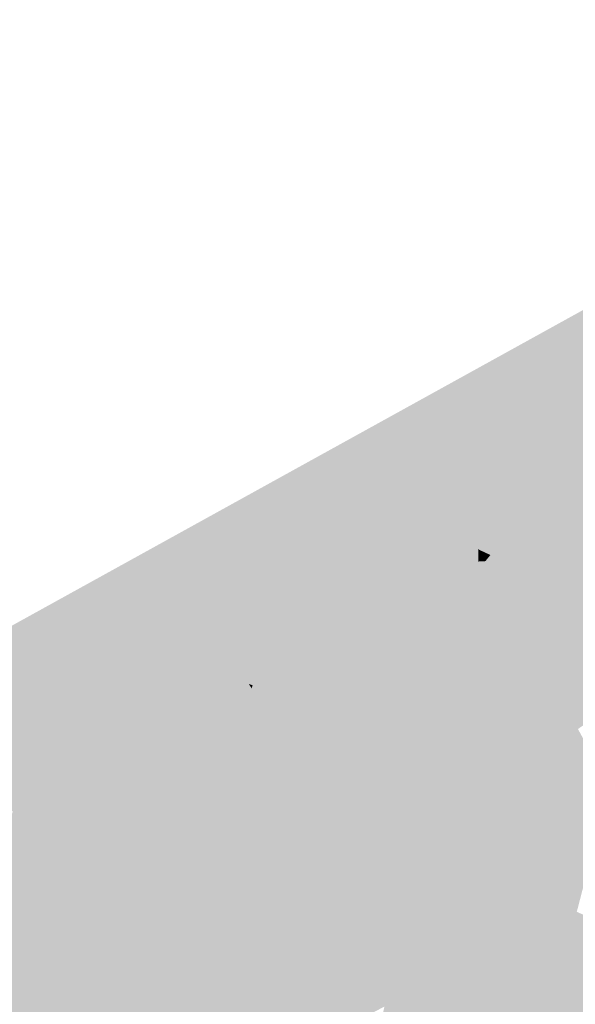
# Model space of a CAD drawing. Header units: metres. Extents: x 164696 to 183842, y 382615 to 387356.
# Tile 223 of 256: x 182592.03 to 182593.44, y 386585.69 to 386588.19. Entities that reach past the tile are written whole.
import ezdxf

# ---------------------------------------------------------------- set-up
doc = ezdxf.new("R2010")
doc.units = ezdxf.units.M
doc.layers.add('C3D-SURFACE_TINSURFACE', color=7, linetype='Continuous')

msp = doc.modelspace()

# ---------------------------------------------------------------- linework, layer by layer
at = {"layer": 'C3D-SURFACE_TINSURFACE', "color": 11, "linetype": 'Continuous', "lineweight": -3, "true_color": 0xff8585}
for points in [[(182591.6365, 386586.4413), (182593.0084, 386587.1608), (182594.8002, 386588.1941)], [(182591.6365, 386586.4413), (182594.8002, 386588.1941), (182591.7205, 386586.4931)], [(182593.0084, 386587.1608), (182594.0623, 386587.3008), (182594.8002, 386588.1941)], [(182593.0084, 386587.1608), (182593.9955, 386587.2666), (182594.0623, 386587.3008)], [(182593.0084, 386587.1608), (182593.937, 386587.2395), (182593.9955, 386587.2666)], [(182593.0084, 386587.1608), (182593.9135, 386587.2272), (182593.937, 386587.2395)], [(182593.0084, 386587.1608), (182593.8899, 386587.2148), (182593.9135, 386587.2272)], [(182593.0084, 386587.1608), (182593.8664, 386587.2025), (182593.8899, 386587.2148)], [(182593.0084, 386587.1608), (182593.8428, 386587.1902), (182593.8664, 386587.2025)], [(182593.0084, 386587.1608), (182593.8193, 386587.1778), (182593.8428, 386587.1902)], [(182591.5526, 386586.3775), (182592.3373, 386586.6507), (182593.0084, 386587.1608)], [(182591.5526, 386586.3775), (182593.0084, 386587.1608), (182591.6365, 386586.4413)], [(182593.0084, 386587.1608), (182592.3373, 386586.6507), (182592.8121, 386586.6054)], [(182593.0084, 386587.1608), (182592.8121, 386586.6054), (182592.851, 386586.6271)], [(182593.0084, 386587.1608), (182592.851, 386586.6271), (182592.8898, 386586.6489)], [(182593.0084, 386587.1608), (182592.8898, 386586.6489), (182593.0281, 386587.1252)], [(182593.0084, 386587.1608), (182593.7957, 386587.1655), (182593.8193, 386587.1778)], [(182593.0084, 386587.1608), (182593.7722, 386587.1532), (182593.7957, 386587.1655)], [(182593.0084, 386587.1608), (182593.0281, 386587.1252), (182593.516, 386586.9946)], [(182593.0084, 386587.1608), (182593.516, 386586.9946), (182593.6354, 386587.069)], [(182593.0084, 386587.1608), (182593.6354, 386587.069), (182593.7016, 386587.1162)], [(182593.0084, 386587.1608), (182593.7016, 386587.1162), (182593.7251, 386587.1285)], [(182593.0084, 386587.1608), (182593.7251, 386587.1285), (182593.7487, 386587.1408)], [(182593.0084, 386587.1608), (182593.7487, 386587.1408), (182593.7722, 386587.1532)], [(182593.0281, 386587.1252), (182592.8898, 386586.6489), (182592.9287, 386586.6706)], [(182593.0281, 386587.1252), (182592.9287, 386586.6706), (182593.0478, 386587.0897)], [(182593.0281, 386587.1252), (182593.0478, 386587.0897), (182593.516, 386586.9946)], [(182593.0478, 386587.0897), (182592.9287, 386586.6706), (182592.9677, 386586.6929)], [(182593.0675, 386587.0541), (182593.0478, 386587.0897), (182592.9677, 386586.6929)], [(182593.0478, 386587.0897), (182593.0675, 386587.0541), (182593.4398, 386586.9491)], [(182593.0478, 386587.0897), (182593.4398, 386586.9491), (182593.516, 386586.9946)], [(182593.0675, 386587.0541), (182592.9677, 386586.6929), (182593.0009, 386586.7109)], [(182593.0675, 386587.0541), (182593.0009, 386586.7109), (182593.1033, 386586.9946)], [(182593.0675, 386587.0541), (182593.1033, 386586.9946), (182593.4095, 386586.9325)], [(182593.0675, 386587.0541), (182593.4095, 386586.9325), (182593.4398, 386586.9491)], [(182593.1033, 386586.9946), (182593.0009, 386586.7109), (182593.0341, 386586.7289)], [(182593.1033, 386586.9946), (182593.0341, 386586.7289), (182593.0673, 386586.7469)], [(182593.1033, 386586.9946), (182593.0673, 386586.7469), (182593.1409, 386586.9376)], [(182593.3488, 386586.8992), (182593.1033, 386586.9946), (182593.1409, 386586.9376)], [(182593.3488, 386586.8992), (182593.3792, 386586.9158), (182593.1033, 386586.9946)], [(182593.1033, 386586.9946), (182593.3792, 386586.9158), (182593.4095, 386586.9325)], [(182593.516, 386586.9946), (182593.4398, 386586.9491), (182593.3617, 386586.5315)], [(182593.516, 386586.9946), (182593.3617, 386586.5315), (182593.3785, 386586.5036)], [(182593.516, 386586.9946), (182593.3785, 386586.5036), (182593.3954, 386586.4757)], [(182594.0727, 386586.824), (182593.516, 386586.9946), (182593.3954, 386586.4757)], [(182593.1006, 386586.7649), (182593.1409, 386586.9376), (182593.0673, 386586.7469)], [(182593.1006, 386586.7649), (182593.1594, 386586.9075), (182593.1409, 386586.9376)], [(182593.3185, 386586.8826), (182593.1409, 386586.9376), (182593.1594, 386586.9075)], [(182593.3185, 386586.8826), (182593.3488, 386586.8992), (182593.1409, 386586.9376)], [(182593.3104, 386586.6365), (182593.4398, 386586.9491), (182593.4095, 386586.9325)], [(182593.3104, 386586.6365), (182593.3449, 386586.5595), (182593.4398, 386586.9491)], [(182593.3104, 386586.6365), (182593.4095, 386586.9325), (182593.3792, 386586.9158)], [(182593.3449, 386586.5595), (182593.3617, 386586.5315), (182593.4398, 386586.9491)], [(182593.1006, 386586.7649), (182593.1338, 386586.7828), (182593.1594, 386586.9075)], [(182593.1338, 386586.7828), (182593.1779, 386586.8773), (182593.1594, 386586.9075)], [(182593.2882, 386586.866), (182593.1594, 386586.9075), (182593.1779, 386586.8773)], [(182593.3185, 386586.8826), (182593.1594, 386586.9075), (182593.2882, 386586.866)], [(182593.283, 386586.6946), (182593.3792, 386586.9158), (182593.3488, 386586.8992)], [(182593.283, 386586.6946), (182593.3104, 386586.6365), (182593.3792, 386586.9158)], [(182593.2556, 386586.7527), (182593.3185, 386586.8826), (182593.2882, 386586.866)], [(182593.2556, 386586.7527), (182593.283, 386586.6946), (182593.3185, 386586.8826)], [(182593.283, 386586.6946), (182593.3488, 386586.8992), (182593.3185, 386586.8826)], [(182593.167, 386586.8008), (182593.1779, 386586.8773), (182593.1338, 386586.7828)], [(182593.167, 386586.8008), (182593.1964, 386586.8472), (182593.1779, 386586.8773)], [(182593.2578, 386586.8494), (182593.1779, 386586.8773), (182593.1964, 386586.8472)], [(182593.2882, 386586.866), (182593.1779, 386586.8773), (182593.2578, 386586.8494)], [(182593.2556, 386586.7527), (182593.2882, 386586.866), (182593.2578, 386586.8494)], [(182593.167, 386586.8008), (182593.1971, 386586.8161), (182593.1964, 386586.8472)], [(182593.2275, 386586.8327), (182593.2578, 386586.8494), (182593.1964, 386586.8472)], [(182593.2149, 386586.8171), (182593.2275, 386586.8327), (182593.1964, 386586.8472)], [(182593.1971, 386586.8161), (182593.2149, 386586.8171), (182593.1964, 386586.8472)], [(182593.2149, 386586.8171), (182593.2333, 386586.7869), (182593.2275, 386586.8327)], [(182593.2333, 386586.7869), (182593.2578, 386586.8494), (182593.2275, 386586.8327)], [(182593.2556, 386586.7527), (182593.2578, 386586.8494), (182593.2333, 386586.7869)], [(182593.167, 386586.8008), (182593.2333, 386586.7869), (182593.1971, 386586.8161)], [(182593.1971, 386586.8161), (182593.2333, 386586.7869), (182593.2149, 386586.8171)], [(182594.0727, 386586.824), (182593.3954, 386586.4757), (182593.4122, 386586.4477)], [(182594.0727, 386586.824), (182593.4122, 386586.4477), (182593.4291, 386586.4198)], [(182594.0727, 386586.824), (182593.4291, 386586.4198), (182593.4503, 386586.3901)], [(182593.283, 386586.6946), (182593.1338, 386586.7828), (182593.1006, 386586.7649)], [(182593.2556, 386586.7527), (182593.167, 386586.8008), (182593.1338, 386586.7828)], [(182593.283, 386586.6946), (182593.2556, 386586.7527), (182593.1338, 386586.7828)], [(182593.167, 386586.8008), (182593.2556, 386586.7527), (182593.2333, 386586.7869)], [(182593.283, 386586.6946), (182593.1006, 386586.7649), (182593.0673, 386586.7469)], [(182593.3104, 386586.6365), (182593.0673, 386586.7469), (182593.0341, 386586.7289)], [(182593.3104, 386586.6365), (182593.283, 386586.6946), (182593.0673, 386586.7469)], [(182593.328, 386586.5874), (182593.0009, 386586.7109), (182592.9677, 386586.6929)], [(182593.328, 386586.5874), (182593.0341, 386586.7289), (182593.0009, 386586.7109)], [(182593.3104, 386586.6365), (182593.0341, 386586.7289), (182593.328, 386586.5874)], [(182593.328, 386586.5874), (182592.9677, 386586.6929), (182592.9287, 386586.6706)], [(182592.8898, 386586.6489), (182593.3617, 386586.5315), (182592.9287, 386586.6706)], [(182593.328, 386586.5874), (182592.9287, 386586.6706), (182593.3449, 386586.5595)], [(182592.9287, 386586.6706), (182593.3617, 386586.5315), (182593.3449, 386586.5595)], [(182591.5164, 386586.321), (182592.0474, 386586.1985), (182592.3373, 386586.6507)], [(182591.5164, 386586.321), (182592.3373, 386586.6507), (182591.5526, 386586.3775)], [(182592.0474, 386586.1985), (182592.0824, 386586.2161), (182592.3373, 386586.6507)], [(182592.1174, 386586.2336), (182592.3373, 386586.6507), (182592.0824, 386586.2161)], [(182592.1174, 386586.2336), (182592.1918, 386586.2684), (182592.3373, 386586.6507)], [(182592.1918, 386586.2684), (182592.2293, 386586.2888), (182592.3373, 386586.6507)], [(182592.2667, 386586.3091), (182592.3373, 386586.6507), (182592.2293, 386586.2888)], [(182592.2667, 386586.3091), (182592.3042, 386586.3294), (182592.3373, 386586.6507)], [(182592.3042, 386586.3294), (182592.3416, 386586.3498), (182592.3373, 386586.6507)], [(182592.3373, 386586.6507), (182592.3416, 386586.3498), (182592.379, 386586.3701)], [(182592.3373, 386586.6507), (182592.379, 386586.3701), (182592.4158, 386586.3892)], [(182592.3373, 386586.6507), (182592.4158, 386586.3892), (182592.4501, 386586.4077)], [(182592.3373, 386586.6507), (182592.4501, 386586.4077), (182592.4843, 386586.4263)], [(182592.3373, 386586.6507), (182592.4843, 386586.4263), (182592.5186, 386586.4449)], [(182592.3373, 386586.6507), (182592.5186, 386586.4449), (182592.5528, 386586.4634)], [(182592.3373, 386586.6507), (182592.5528, 386586.4634), (182592.587, 386586.482)], [(182592.3373, 386586.6507), (182592.587, 386586.482), (182592.617, 386586.4982)], [(182592.3373, 386586.6507), (182592.617, 386586.4982), (182592.6129, 386586.505)], [(182592.3373, 386586.6507), (182592.6129, 386586.505), (182592.6226, 386586.5013)], [(182592.3373, 386586.6507), (182592.6226, 386586.5013), (182592.6555, 386586.5191)], [(182592.3373, 386586.6507), (182592.6555, 386586.5191), (182592.6956, 386586.5403)], [(182592.3373, 386586.6507), (182592.6956, 386586.5403), (182592.7345, 386586.562)], [(182592.3373, 386586.6507), (182592.7345, 386586.562), (182592.7733, 386586.5837)], [(182592.3373, 386586.6507), (182592.7733, 386586.5837), (182592.8121, 386586.6054)], [(182593.3785, 386586.5036), (182592.8898, 386586.6489), (182592.851, 386586.6271)], [(182592.8898, 386586.6489), (182593.3785, 386586.5036), (182593.3617, 386586.5315)], [(182593.3104, 386586.6365), (182593.328, 386586.5874), (182593.3449, 386586.5595)], [(182592.6617, 386586.0941), (182592.851, 386586.6271), (182592.8121, 386586.6054)], [(182592.6882, 386586.0453), (182592.851, 386586.6271), (182592.6617, 386586.0941)], [(182592.6617, 386586.0941), (182592.8121, 386586.6054), (182592.7733, 386586.5837)], [(182592.6882, 386586.0453), (182593.3954, 386586.4757), (182592.851, 386586.6271)], [(182593.3954, 386586.4757), (182593.3785, 386586.5036), (182592.851, 386586.6271)], [(182592.6141, 386586.1988), (182592.7733, 386586.5837), (182592.7345, 386586.562)], [(182592.6351, 386586.1429), (182592.7733, 386586.5837), (182592.6141, 386586.1988)], [(182592.6351, 386586.1429), (182592.6617, 386586.0941), (182592.7733, 386586.5837)], [(182592.6141, 386586.1988), (182592.7345, 386586.562), (182592.6956, 386586.5403)], [(182592.5904, 386586.2379), (182592.6956, 386586.5403), (182592.6555, 386586.5191)], [(182592.5904, 386586.2379), (182592.6022, 386586.2183), (182592.6956, 386586.5403)], [(182592.6022, 386586.2183), (182592.6141, 386586.1988), (182592.6956, 386586.5403)], [(182592.5785, 386586.2574), (182592.6555, 386586.5191), (182592.6226, 386586.5013)], [(182592.5785, 386586.2574), (182592.5904, 386586.2379), (182592.6555, 386586.5191)], [(182592.5262, 386586.3362), (182592.587, 386586.482), (182592.5528, 386586.4634)], [(182592.5262, 386586.3362), (182592.5447, 386586.3044), (182592.587, 386586.482)], [(182592.5447, 386586.3044), (182592.6191, 386586.4951), (182592.617, 386586.4982)], [(182592.5447, 386586.3044), (182592.617, 386586.4982), (182592.587, 386586.482)], [(182592.5447, 386586.3044), (182592.62, 386586.4934), (182592.6191, 386586.4951)], [(182592.5447, 386586.3044), (182592.5785, 386586.2574), (182592.62, 386586.4934)], [(182592.5785, 386586.2574), (182592.6226, 386586.5013), (182592.62, 386586.4934)], [(182592.5262, 386586.3362), (182592.5528, 386586.4634), (182592.5186, 386586.4449)], [(182592.6882, 386586.0453), (182593.4122, 386586.4477), (182593.3954, 386586.4757)], [(182592.5262, 386586.3362), (182592.5186, 386586.4449), (182592.4843, 386586.4263)], [(182592.6882, 386586.0453), (182593.4291, 386586.4198), (182593.4122, 386586.4477)], [(182592.5262, 386586.3362), (182592.4501, 386586.4077), (182592.4158, 386586.3892)], [(182592.5262, 386586.3362), (182592.4843, 386586.4263), (182592.4501, 386586.4077)], [(182592.6882, 386586.0453), (182593.2558, 386585.8351), (182593.4291, 386586.4198)], [(182593.4291, 386586.4198), (182593.2558, 386585.8351), (182593.3193, 386585.8692)], [(182593.4503, 386586.3901), (182593.4291, 386586.4198), (182593.3193, 386585.8692)], [(182592.5262, 386586.3362), (182592.4158, 386586.3892), (182592.379, 386586.3701)], [(182593.4903, 386586.3175), (182593.4503, 386586.3901), (182593.3193, 386585.8692)], [(182592.5447, 386586.3044), (182592.379, 386586.3701), (182592.3416, 386586.3498)], [(182592.5447, 386586.3044), (182592.5262, 386586.3362), (182592.379, 386586.3701)], [(182592.2667, 386586.3091), (182592.5904, 386586.2379), (182592.3042, 386586.3294)], [(182592.5447, 386586.3044), (182592.3416, 386586.3498), (182592.3042, 386586.3294)], [(182592.5447, 386586.3044), (182592.3042, 386586.3294), (182592.5785, 386586.2574)], [(182592.3042, 386586.3294), (182592.5904, 386586.2379), (182592.5785, 386586.2574)], [(182591.512, 386586.3188), (182592.0474, 386586.1985), (182591.5164, 386586.321)], [(182591.512, 386586.3188), (182592.0124, 386586.1809), (182592.0474, 386586.1985)], [(182592.2667, 386586.3091), (182592.2293, 386586.2888), (182592.6351, 386586.1429)], [(182592.2667, 386586.3091), (182592.6022, 386586.2183), (182592.5904, 386586.2379)], [(182592.2667, 386586.3091), (182592.6351, 386586.1429), (182592.6022, 386586.2183)], [(182593.4903, 386586.3175), (182593.3193, 386585.8692), (182593.3882, 386585.8956)], [(182593.4903, 386586.3175), (182593.3882, 386585.8956), (182593.5304, 386586.2448)], [(182592.1918, 386586.2684), (182592.6351, 386586.1429), (182592.2293, 386586.2888)], [(182592.1174, 386586.2336), (182592.1544, 386586.2481), (182592.1918, 386586.2684)], [(182592.1544, 386586.2481), (182592.6617, 386586.0941), (182592.1918, 386586.2684)], [(182592.1918, 386586.2684), (182592.6617, 386586.0941), (182592.6351, 386586.1429)], [(182592.1544, 386586.2481), (182592.0824, 386586.2161), (182592.5139, 386585.4541)], [(182592.1174, 386586.2336), (182592.0824, 386586.2161), (182592.1544, 386586.2481)], [(182592.1544, 386586.2481), (182592.5139, 386585.4541), (182592.5393, 386585.4695)], [(182592.1544, 386586.2481), (182592.5393, 386585.4695), (182592.7147, 386585.9795)], [(182592.1544, 386586.2481), (182592.6882, 386586.0453), (182592.6617, 386586.0941)], [(182592.1544, 386586.2481), (182592.7147, 386585.9795), (182592.6882, 386586.0453)], [(182593.5304, 386586.2448), (182593.3882, 386585.8956), (182593.408, 386585.9055)], [(182593.5304, 386586.2448), (182593.408, 386585.9055), (182593.4474, 386585.9253)], [(182592.0824, 386586.2161), (182592.0474, 386586.1985), (182592.4885, 386585.4387)], [(182592.0824, 386586.2161), (182592.4885, 386585.4387), (182592.5139, 386585.4541)], [(182592.6351, 386586.1429), (182592.6141, 386586.1988), (182592.6022, 386586.2183)], [(182592.0124, 386586.1809), (182591.825, 386585.5961), (182592.4378, 386585.408)], [(182592.0474, 386586.1985), (182592.0124, 386586.1809), (182592.4632, 386585.4234)], [(182592.0124, 386586.1809), (182592.4378, 386585.408), (182592.4632, 386585.4234)], [(182592.0474, 386586.1985), (182592.4632, 386585.4234), (182592.4885, 386585.4387)], [(182592.6882, 386586.0453), (182592.7147, 386585.9795), (182593.2558, 386585.8351)], [(182592.7147, 386585.9795), (182592.5393, 386585.4695), (182592.5646, 386585.4849)], [(182592.7147, 386585.9795), (182592.5646, 386585.4849), (182592.727, 386585.9557)], [(182592.7147, 386585.9795), (182592.727, 386585.9557), (182593.1923, 386585.801)], [(182592.7147, 386585.9795), (182593.1923, 386585.801), (182593.2558, 386585.8351)], [(182592.7393, 386585.9319), (182592.727, 386585.9557), (182592.5646, 386585.4849)], [(182592.727, 386585.9557), (182592.7393, 386585.9319), (182593.1923, 386585.801)], [(182592.7393, 386585.9319), (182592.5646, 386585.4849), (182592.5987, 386585.4993)], [(182592.7516, 386585.9081), (182592.7393, 386585.9319), (182592.5987, 386585.4993)], [(182592.7516, 386585.9081), (182593.1923, 386585.801), (182592.7393, 386585.9319)], [(182592.7516, 386585.9081), (182592.5987, 386585.4993), (182592.6559, 386585.5306)], [(182592.7516, 386585.9081), (182592.6559, 386585.5306), (182592.7639, 386585.8843)], [(182592.7516, 386585.9081), (182593.1288, 386585.7669), (182593.1923, 386585.801)], [(182592.7516, 386585.9081), (182593.0986, 386585.7565), (182593.1288, 386585.7669)], [(182592.7516, 386585.9081), (182592.7639, 386585.8843), (182593.0986, 386585.7565)], [(182593.408, 386585.9055), (182593.3882, 386585.8956), (182593.785, 386585.7756)], [(182593.408, 386585.9055), (182593.785, 386585.7756), (182593.4474, 386585.9253)], [(182592.7762, 386585.8605), (182592.7639, 386585.8843), (182592.6559, 386585.5306)], [(182592.7639, 386585.8843), (182592.7762, 386585.8605), (182593.0986, 386585.7565)], [(182593.3685, 386585.8857), (182593.2558, 386585.8351), (182593.8254, 386585.6937)], [(182593.3193, 386585.8692), (182593.2558, 386585.8351), (182593.3685, 386585.8857)], [(182593.3882, 386585.8956), (182593.3193, 386585.8692), (182593.3685, 386585.8857)], [(182593.3882, 386585.8956), (182593.3685, 386585.8857), (182593.8049, 386585.7321)], [(182593.3685, 386585.8857), (182593.8254, 386585.6937), (182593.8049, 386585.7321)], [(182593.3882, 386585.8956), (182593.8049, 386585.7321), (182593.785, 386585.7756)], [(182592.7762, 386585.8605), (182592.6559, 386585.5306), (182592.7132, 386585.5618)], [(182592.7885, 386585.8367), (182592.7762, 386585.8605), (182592.7132, 386585.5618)], [(182592.7762, 386585.8605), (182592.7885, 386585.8367), (182593.0986, 386585.7565)], [(182592.7885, 386585.8367), (182592.7132, 386585.5618), (182592.8205, 386585.7537)], [(182592.7885, 386585.8367), (182593.0704, 386585.7421), (182593.0986, 386585.7565)], [(182592.7885, 386585.8367), (182593.0423, 386585.7276), (182593.0704, 386585.7421)], [(182592.7885, 386585.8367), (182593.0141, 386585.7131), (182593.0423, 386585.7276)], [(182592.7885, 386585.8367), (182592.8205, 386585.7537), (182593.0141, 386585.7131)], [(182593.0673, 386585.3018), (182593.8459, 386585.6554), (182593.2558, 386585.8351)], [(182593.0673, 386585.3018), (182593.2558, 386585.8351), (182593.1923, 386585.801)], [(182593.2558, 386585.8351), (182593.8459, 386585.6554), (182593.8254, 386585.6937)], [(182593.0243, 386585.3807), (182593.0673, 386585.3018), (182593.1923, 386585.801)], [(182593.0243, 386585.3807), (182593.1923, 386585.801), (182593.1288, 386585.7669)], [(182592.7705, 386585.593), (182592.8205, 386585.7537), (182592.7132, 386585.5618)], [(182592.8205, 386585.7537), (182592.7705, 386585.593), (182592.8278, 386585.6242)], [(182592.8205, 386585.7537), (182592.986, 386585.6986), (182593.0141, 386585.7131)], [(182592.8205, 386585.7537), (182592.9578, 386585.6841), (182592.986, 386585.6986)], [(182592.8205, 386585.7537), (182592.9297, 386585.6697), (182592.9578, 386585.6841)], [(182592.8205, 386585.7537), (182592.8661, 386585.6593), (182592.9297, 386585.6697)], [(182592.8661, 386585.6593), (182592.8205, 386585.7537), (182592.8278, 386585.6242)], [(182592.9913, 386585.4381), (182593.0243, 386585.3807), (182593.1288, 386585.7669)], [(182592.9913, 386585.4381), (182593.1288, 386585.7669), (182593.0704, 386585.7421)], [(182593.0986, 386585.7565), (182593.0704, 386585.7421), (182593.1288, 386585.7669)], [(182592.9541, 386585.5047), (182592.9665, 386585.4825), (182593.0423, 386585.7276)], [(182592.9541, 386585.5047), (182593.0423, 386585.7276), (182593.0141, 386585.7131)], [(182592.9665, 386585.4825), (182592.9789, 386585.4603), (182593.0423, 386585.7276)], [(182592.9789, 386585.4603), (182592.9913, 386585.4381), (182593.0704, 386585.7421)], [(182592.9789, 386585.4603), (182593.0704, 386585.7421), (182593.0423, 386585.7276)], [(182592.9541, 386585.5047), (182593.0141, 386585.7131), (182592.9417, 386585.5269)], [(182593.0141, 386585.7131), (182592.986, 386585.6986), (182592.9417, 386585.5269)], [(182592.986, 386585.6986), (182592.9293, 386585.5491), (182592.9417, 386585.5269)], [(182592.986, 386585.6986), (182592.9578, 386585.6841), (182592.9293, 386585.5491)]]:
    msp.add_solid(points, dxfattribs=at)
at = {"layer": 'C3D-SURFACE_TINSURFACE', "color": 1, "linetype": 'Continuous', "lineweight": -3, "true_color": 0xe60000}
for points in [[(182592.617, 386586.4982), (182592.6213, 386586.5006), (182592.6129, 386586.505)], [(182592.6226, 386586.5013), (182592.6129, 386586.505), (182592.6213, 386586.5006)], [(182592.617, 386586.4982), (182592.6191, 386586.4951), (182592.6213, 386586.5006)], [(182592.62, 386586.4934), (182592.6213, 386586.5006), (182592.6191, 386586.4951)], [(182592.6226, 386586.5013), (182592.6213, 386586.5006), (182592.62, 386586.4934)]]:
    msp.add_solid(points, dxfattribs=at)

doc.saveas('drawing.dxf')
